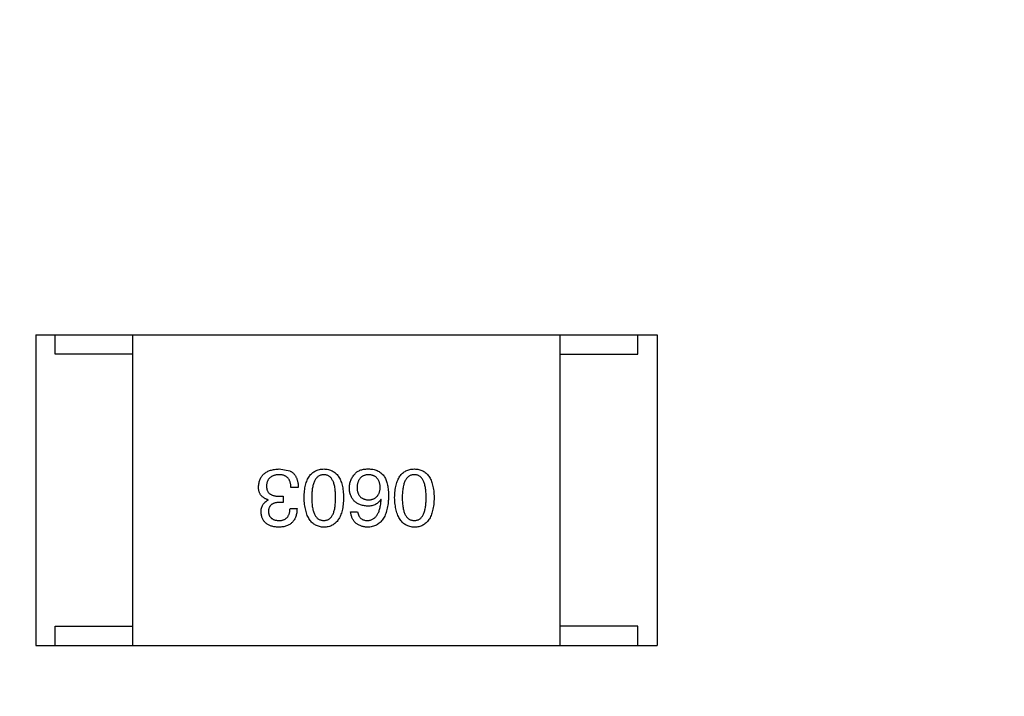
# Model space of a CAD drawing. Header units: millimetres. Extents: x -16 to 538, y -56 to 87.
# Tile 72 of 162: x 452.18 to 454.72, y 4.34 to 6.08. Entities that reach past the tile are written whole.
import ezdxf

# ---------------------------------------------------------------- set-up
doc = ezdxf.new("R2010")
doc.units = ezdxf.units.MM
doc.header["$LTSCALE"] = 1.21
doc.header["$MEASUREMENT"] = 0
doc.header["$PDMODE"] = 3
doc.header["$PDSIZE"] = 0.3125
doc.layers.get('0').update_dxf_attribs({"linetype": 'CONTINUOUS'})
doc.layers.get('DEFPOINTS').update_dxf_attribs({"linetype": 'CONTINUOUS'})
doc.layers.add('Dim', color=3, linetype='CONTINUOUS', lineweight=25)
doc.styles.get("Standard").update_dxf_attribs({"font": 'txt', "width": 0.8})
doc.dimstyles.get("Standard").update_dxf_attribs({"dimtxt": 0.15625, "dimasz": 0.1875, "dimexe": 0.125, "dimexo": 0.0625, "dimgap": 0.09, "dimtad": 0, "dimtih": 1, "dimtoh": 1, "dimzin": 4, "dimdsep": 46, "dimtxsty": 'STANDARD', "dimblk": '_FILLED', "dimblk1": '_FILLED', "dimblk2": '_FILLED', "dimcen": 0.09, "dimazin": 1, "dimtp": 0.01, "dimtm": 0.01, "dimtfac": 1, "dimtofl": 0, "dimtmove": 0, "dimatfit": 3, "dimldrblk": '_FILLED', "dimfxl": 1, "dimtolj": 1, "dimtzin": 4, "dimarcsym": 0})

# ---------------------------------------------------------------- blocks, each defined once
blk = doc.blocks.new('_FILLED')
at = {"color": 0, "linetype": 'ByBlock'}
blk.add_solid([(0, 0), (-1, 0.16667), (-1, -0.16667)], dxfattribs=at)
blk = doc.blocks.new('*D19')
at = {"color": 0, "linetype": 'ByBlock', "lineweight": -2}
for p, q in [((450.6432, 37.0225), (532.5397, 37.0225)), ((532.4147, 37.0225), (532.4147, 16.4209)), ((532.4147, -12.0275), (532.4147, 8.5742)), ((450.6432, -12.0275), (532.5397, -12.0275))]:
    blk.add_line(p, q, dxfattribs=at)
at = {"layer": 'DEFPOINTS', "color": 0, "linetype": 'ByBlock'}
for p in [(450.5807, 37.0225), (450.5807, -12.0275)]:
    blk.add_point(p, dxfattribs=at)
at = {"color": 0, "linetype": 'ByBlock', "lineweight": -2, "xscale": 2.54, "yscale": 2.54, "zscale": 2.54}
for p, rotation in [((532.4147, 37.0225), 90), ((532.4147, -12.0275), 270)]:
    blk.add_blockref('_FILLED', p, dxfattribs=dict(at, rotation=rotation))
at = {"color": 0, "linetype": 'ByBlock', "lineweight": -2, "insert": (532.4147, 12.4975), "char_height": 2.5, "attachment_point": 5, "rotation": 90}
blk.add_mtext('\\A1;49.05', dxfattribs=at)

msp = doc.modelspace()

# ---------------------------------------------------------------- linework, layer by layer
at = {"color": 7, "linetype": 'Continuous'}
for p, q in [((452.2262, 5.2696), (453.8262, 5.2696)), ((452.2262, 5.2696), (452.2262, 4.4696)), ((452.2762, 5.2196), (452.2762, 5.2696)), ((452.4762, 4.4696), (452.4762, 5.2696)), ((453.5762, 4.4696), (453.5762, 5.2696)), ((453.7762, 5.2196), (453.7762, 5.2696)), ((453.8262, 5.2696), (453.8262, 4.4696)), ((452.4762, 5.2196), (452.2762, 5.2196)), ((453.5762, 5.2196), (453.7762, 5.2196)), ((452.853, 4.9244), (452.8801, 4.9195)), ((452.9022, 4.8769), (452.8833, 4.8769)), ((452.8243, 4.8441), (452.8243, 4.8449)), ((452.8538, 4.8539), (452.8629, 4.8539)), ((452.8629, 4.8539), (452.8629, 4.8383)), ((453.1157, 4.8457), (453.1149, 4.8465)), ((452.8629, 4.8383), (452.853, 4.8383)), ((452.8809, 4.8228), (452.8989, 4.8228)), ((453.037, 4.8137), (453.055, 4.8137)), ((452.2762, 4.5196), (452.4762, 4.5196)), ((452.2762, 4.4696), (452.2762, 4.5196)), ((453.7762, 4.5196), (453.5762, 4.5196)), ((453.7762, 4.4696), (453.7762, 4.5196)), ((452.2262, 4.4696), (453.8262, 4.4696))]:
    msp.add_line(p, q, dxfattribs=at)
for points, knots in [([(452.7997, 4.8785), (452.7999, 4.8803), (452.8001, 4.8838), (452.801, 4.8888), (452.8023, 4.8936), (452.8039, 4.8979), (452.8059, 4.902), (452.8083, 4.9057), (452.8111, 4.9091), (452.8142, 4.9122), (452.8178, 4.9149), (452.8217, 4.9173), (452.826, 4.9193), (452.8307, 4.921), (452.8357, 4.9224), (452.8412, 4.9234), (452.847, 4.9241), (452.851, 4.9243), (452.853, 4.9244)], [0, 0, 0, 0, 0.068236, 0.132937, 0.194125, 0.253174, 0.310181, 0.365986, 0.421096, 0.476216, 0.532352, 0.590232, 0.649824, 0.71274, 0.778406, 0.848058, 0.921922, 1, 1, 1, 1]), ([(452.8801, 4.9195), (452.8809, 4.9191), (452.8827, 4.9182), (452.8851, 4.9167), (452.8874, 4.915), (452.8895, 4.9132), (452.8914, 4.9111), (452.8932, 4.9089), (452.8948, 4.9065), (452.8963, 4.9039), (452.8976, 4.9011), (452.8988, 4.8982), (452.8997, 4.8951), (452.9005, 4.8918), (452.9012, 4.8883), (452.9017, 4.8846), (452.902, 4.8808), (452.9021, 4.8782), (452.9022, 4.8769)], [0, 0, 0, 0, 0.056906, 0.113264, 0.168825, 0.223843, 0.279195, 0.335267, 0.392098, 0.450414, 0.51054, 0.572219, 0.636652, 0.703156, 0.773102, 0.845505, 0.921063, 1, 1, 1, 1]), ([(452.9171, 4.8506), (452.9172, 4.8536), (452.9174, 4.8593), (452.9182, 4.8676), (452.9193, 4.8753), (452.9208, 4.8825), (452.9227, 4.8891), (452.9249, 4.8951), (452.9275, 4.9006), (452.9305, 4.9055), (452.9339, 4.9099), (452.9376, 4.9137), (452.9418, 4.9169), (452.9463, 4.9196), (452.9512, 4.9217), (452.9565, 4.9232), (452.9621, 4.9241), (452.966, 4.9243), (452.968, 4.9244)], [0, 0, 0, 0, 0.08769, 0.170218, 0.24749, 0.319818, 0.387758, 0.451391, 0.511445, 0.568185, 0.622681, 0.67526, 0.726746, 0.778428, 0.830764, 0.884397, 0.940866, 1, 1, 1, 1]), ([(452.968, 4.9244), (452.9699, 4.9243), (452.9738, 4.9241), (452.9795, 4.9232), (452.9847, 4.9217), (452.9896, 4.9196), (452.9941, 4.9169), (452.9983, 4.9137), (453.002, 4.9099), (453.0054, 4.9055), (453.0084, 4.9006), (453.011, 4.8951), (453.0132, 4.8891), (453.0151, 4.8825), (453.0166, 4.8753), (453.0177, 4.8676), (453.0185, 4.8593), (453.0187, 4.8536), (453.0188, 4.8506)], [0, 0, 0, 0, 0.059135, 0.115606, 0.169241, 0.221578, 0.273261, 0.324749, 0.377329, 0.431642, 0.488541, 0.548597, 0.612232, 0.680174, 0.752504, 0.829777, 0.912307, 1, 1, 1, 1]), ([(453.0485, 4.9121), (453.0494, 4.9132), (453.0513, 4.9153), (453.0548, 4.9179), (453.0587, 4.9201), (453.0631, 4.9218), (453.068, 4.9232), (453.0733, 4.924), (453.0792, 4.9245), (453.0832, 4.9244), (453.0853, 4.9244)], [0, 0, 0, 0, 0.105033, 0.21147, 0.321511, 0.438526, 0.563605, 0.698055, 0.843218, 1, 1, 1, 1]), ([(453.0853, 4.9244), (453.0874, 4.9243), (453.0914, 4.9241), (453.0972, 4.923), (453.1027, 4.9214), (453.1077, 4.9192), (453.1124, 4.9164), (453.1166, 4.9131), (453.1206, 4.9092), (453.1228, 4.9062), (453.1239, 4.9047)], [0, 0, 0, 0, 0.137449, 0.267856, 0.393219, 0.514735, 0.63397, 0.753734, 0.874967, 1, 1, 1, 1]), ([(453.1503, 4.8506), (453.1504, 4.8536), (453.1506, 4.8593), (453.1514, 4.8676), (453.1524, 4.8753), (453.154, 4.8825), (453.1558, 4.8891), (453.1581, 4.8951), (453.1607, 4.9006), (453.1637, 4.9055), (453.167, 4.9099), (453.1708, 4.9137), (453.1749, 4.9169), (453.1795, 4.9196), (453.1844, 4.9217), (453.1896, 4.9232), (453.1952, 4.9241), (453.1991, 4.9243), (453.2011, 4.9244)], [0, 0, 0, 0, 0.08769, 0.170218, 0.24749, 0.319818, 0.387758, 0.451391, 0.511445, 0.568185, 0.622681, 0.67526, 0.726746, 0.778428, 0.830764, 0.884397, 0.940866, 1, 1, 1, 1]), ([(453.2011, 4.9244), (453.2031, 4.9243), (453.207, 4.9241), (453.2126, 4.9232), (453.2179, 4.9217), (453.2228, 4.9196), (453.2273, 4.9169), (453.2314, 4.9137), (453.2352, 4.9099), (453.2385, 4.9055), (453.2415, 4.9006), (453.2441, 4.8951), (453.2464, 4.8891), (453.2482, 4.8825), (453.2498, 4.8753), (453.2509, 4.8676), (453.2516, 4.8593), (453.2518, 4.8536), (453.2519, 4.8506)], [0, 0, 0, 0, 0.059135, 0.115606, 0.169241, 0.221578, 0.273261, 0.324749, 0.377329, 0.431642, 0.488541, 0.548597, 0.612232, 0.680174, 0.752504, 0.829777, 0.912307, 1, 1, 1, 1]), ([(452.8522, 4.9096), (452.851, 4.9096), (452.8486, 4.9094), (452.8451, 4.9089), (452.8419, 4.9082), (452.8389, 4.9073), (452.8361, 4.9062), (452.8335, 4.9049), (452.8311, 4.9034), (452.829, 4.9017), (452.8271, 4.8998), (452.8254, 4.8977), (452.824, 4.8954), (452.8228, 4.8929), (452.8218, 4.8902), (452.821, 4.8873), (452.8205, 4.8842), (452.8203, 4.8821), (452.8202, 4.881)], [0, 0, 0, 0, 0.076694, 0.149502, 0.218019, 0.283183, 0.345589, 0.405199, 0.462852, 0.519478, 0.575313, 0.630559, 0.687006, 0.744638, 0.804006, 0.866059, 0.931486, 1, 1, 1, 1]), ([(452.8833, 4.8769), (452.8833, 4.8782), (452.8832, 4.8808), (452.8827, 4.8845), (452.8821, 4.8879), (452.8812, 4.8912), (452.88, 4.8941), (452.8786, 4.8968), (452.877, 4.8993), (452.8752, 4.9015), (452.8731, 4.9034), (452.8708, 4.9051), (452.8683, 4.9065), (452.8655, 4.9076), (452.8625, 4.9086), (452.8593, 4.9092), (452.8558, 4.9096), (452.8534, 4.9096), (452.8522, 4.9096)], [0, 0, 0, 0, 0.07723, 0.149593, 0.217944, 0.282232, 0.34411, 0.402297, 0.458791, 0.513966, 0.568538, 0.623291, 0.679957, 0.737243, 0.798142, 0.86118, 0.928728, 1, 1, 1, 1]), ([(452.968, 4.9096), (452.9667, 4.9096), (452.9642, 4.9094), (452.9607, 4.9086), (452.9573, 4.9074), (452.9543, 4.9057), (452.9514, 4.9036), (452.9489, 4.901), (452.9466, 4.8979), (452.9445, 4.8944), (452.9426, 4.8905), (452.9411, 4.8861), (452.9398, 4.8813), (452.9387, 4.876), (452.9378, 4.8703), (452.9372, 4.8641), (452.9369, 4.8575), (452.9368, 4.853), (452.9368, 4.8506)], [0, 0, 0, 0, 0.050879, 0.099377, 0.146973, 0.193618, 0.240619, 0.289461, 0.34047, 0.395283, 0.453059, 0.515633, 0.582666, 0.655287, 0.732971, 0.815933, 0.905166, 1, 1, 1, 1]), ([(452.9983, 4.8506), (452.9983, 4.853), (452.9982, 4.8576), (452.9978, 4.8643), (452.9973, 4.8706), (452.9965, 4.8763), (452.9954, 4.8816), (452.9941, 4.8865), (452.9926, 4.8909), (452.9908, 4.8948), (452.9888, 4.8983), (452.9866, 4.9014), (452.984, 4.9039), (452.9813, 4.906), (452.9783, 4.9077), (452.9751, 4.9088), (452.9716, 4.9095), (452.9692, 4.9096), (452.968, 4.9096)], [0, 0, 0, 0, 0.096457, 0.187288, 0.27178, 0.350132, 0.423455, 0.491343, 0.554037, 0.612253, 0.666313, 0.717038, 0.764921, 0.811214, 0.856775, 0.902988, 0.950234, 1, 1, 1, 1]), ([(453.0337, 4.8752), (453.0338, 4.877), (453.0339, 4.8804), (453.0345, 4.8855), (453.0357, 4.8904), (453.0373, 4.8951), (453.0394, 4.8997), (453.0419, 4.904), (453.045, 4.9082), (453.0473, 4.9108), (453.0485, 4.9121)], [0, 0, 0, 0, 0.12904, 0.253809, 0.377066, 0.499122, 0.621469, 0.744665, 0.870607, 1, 1, 1, 1]), ([(453.0821, 4.9096), (453.081, 4.9096), (453.0788, 4.9094), (453.0757, 4.9088), (453.0728, 4.908), (453.0701, 4.907), (453.0676, 4.9057), (453.0653, 4.9042), (453.0632, 4.9024), (453.0613, 4.9004), (453.0596, 4.8982), (453.0581, 4.8957), (453.0568, 4.893), (453.0557, 4.8901), (453.0548, 4.8869), (453.0542, 4.8835), (453.0536, 4.8799), (453.0535, 4.8773), (453.0534, 4.876)], [0, 0, 0, 0, 0.066682, 0.130303, 0.190802, 0.248749, 0.30534, 0.361219, 0.415721, 0.471765, 0.528279, 0.586428, 0.64659, 0.710143, 0.776461, 0.846692, 0.921137, 1, 1, 1, 1]), ([(453.1132, 4.8769), (453.1131, 4.8782), (453.113, 4.8807), (453.1124, 4.8843), (453.1117, 4.8877), (453.1107, 4.8909), (453.1096, 4.8938), (453.1081, 4.8964), (453.1065, 4.8989), (453.1046, 4.901), (453.1026, 4.903), (453.1003, 4.9047), (453.0978, 4.9062), (453.0951, 4.9073), (453.0921, 4.9083), (453.089, 4.909), (453.0856, 4.9095), (453.0833, 4.9096), (453.0821, 4.9096)], [0, 0, 0, 0, 0.076467, 0.148148, 0.216496, 0.280559, 0.342274, 0.401168, 0.458322, 0.514073, 0.569257, 0.62465, 0.68124, 0.739113, 0.799947, 0.862804, 0.929597, 1, 1, 1, 1]), ([(453.1239, 4.9047), (453.1247, 4.9032), (453.1265, 4.9), (453.1287, 4.8947), (453.1305, 4.889), (453.1319, 4.8829), (453.1331, 4.8763), (453.1339, 4.8692), (453.1345, 4.8617), (453.1345, 4.8566), (453.1345, 4.8539)], [0, 0, 0, 0, 0.101889, 0.209155, 0.322694, 0.442863, 0.569758, 0.70479, 0.848502, 1, 1, 1, 1]), ([(453.2011, 4.9096), (453.1998, 4.9096), (453.1974, 4.9094), (453.1938, 4.9086), (453.1905, 4.9074), (453.1874, 4.9057), (453.1846, 4.9036), (453.182, 4.901), (453.1797, 4.8979), (453.1776, 4.8944), (453.1758, 4.8905), (453.1742, 4.8861), (453.1729, 4.8813), (453.1718, 4.876), (453.171, 4.8703), (453.1704, 4.8641), (453.17, 4.8575), (453.17, 4.853), (453.17, 4.8506)], [0, 0, 0, 0, 0.050879, 0.099377, 0.146973, 0.193618, 0.240619, 0.289461, 0.34047, 0.395283, 0.453059, 0.515633, 0.582666, 0.655287, 0.732971, 0.815933, 0.905166, 1, 1, 1, 1]), ([(453.2314, 4.8506), (453.2314, 4.853), (453.2314, 4.8576), (453.231, 4.8643), (453.2304, 4.8706), (453.2296, 4.8763), (453.2285, 4.8816), (453.2273, 4.8865), (453.2257, 4.8909), (453.2239, 4.8948), (453.2219, 4.8983), (453.2197, 4.9014), (453.2172, 4.9039), (453.2144, 4.906), (453.2115, 4.9077), (453.2082, 4.9088), (453.2047, 4.9095), (453.2023, 4.9096), (453.2011, 4.9096)], [0, 0, 0, 0, 0.096457, 0.187288, 0.27178, 0.350132, 0.423455, 0.491343, 0.554037, 0.612253, 0.666313, 0.717038, 0.764921, 0.811214, 0.856775, 0.902988, 0.950234, 1, 1, 1, 1]), ([(452.8243, 4.8449), (452.8233, 4.8452), (452.8214, 4.8459), (452.8186, 4.847), (452.816, 4.8483), (452.8136, 4.8497), (452.8114, 4.8513), (452.8093, 4.853), (452.8075, 4.8549), (452.8058, 4.8569), (452.8044, 4.8591), (452.8031, 4.8615), (452.8021, 4.864), (452.8013, 4.8666), (452.8005, 4.8694), (452.8001, 4.8723), (452.7998, 4.8753), (452.7998, 4.8774), (452.7997, 4.8785)], [0, 0, 0, 0, 0.069445, 0.136039, 0.200011, 0.261745, 0.322328, 0.381403, 0.438864, 0.496655, 0.554398, 0.612391, 0.672266, 0.733005, 0.79604, 0.861293, 0.928785, 1, 1, 1, 1]), ([(452.8202, 4.881), (452.8203, 4.8799), (452.8203, 4.8777), (452.8207, 4.8747), (452.8214, 4.8718), (452.8223, 4.8691), (452.8234, 4.8667), (452.8249, 4.8645), (452.8266, 4.8624), (452.8286, 4.8606), (452.8309, 4.859), (452.8334, 4.8576), (452.8361, 4.8565), (452.8392, 4.8556), (452.8425, 4.8548), (452.846, 4.8543), (452.8499, 4.8539), (452.8525, 4.8539), (452.8538, 4.8539)], [0, 0, 0, 0, 0.066518, 0.129194, 0.188613, 0.245254, 0.300032, 0.353805, 0.407079, 0.461108, 0.516272, 0.574141, 0.634837, 0.699275, 0.767504, 0.840272, 0.917505, 1, 1, 1, 1]), ([(453.0804, 4.8285), (453.0786, 4.8287), (453.0751, 4.829), (453.0699, 4.8299), (453.0651, 4.831), (453.0606, 4.8326), (453.0565, 4.8344), (453.0527, 4.8365), (453.0493, 4.839), (453.0462, 4.8418), (453.0434, 4.8448), (453.041, 4.8483), (453.0389, 4.852), (453.0371, 4.856), (453.0358, 4.8604), (453.0347, 4.8651), (453.034, 4.87), (453.0338, 4.8735), (453.0337, 4.8752)], [0, 0, 0, 0, 0.074228, 0.144548, 0.211288, 0.274576, 0.335162, 0.393915, 0.450599, 0.506657, 0.562409, 0.618617, 0.676096, 0.735061, 0.79654, 0.860906, 0.928473, 1, 1, 1, 1]), ([(453.0534, 4.876), (453.0535, 4.8748), (453.0536, 4.8724), (453.0541, 4.869), (453.0549, 4.8658), (453.0558, 4.8628), (453.0569, 4.86), (453.0582, 4.8574), (453.0598, 4.8551), (453.0615, 4.8531), (453.0635, 4.8512), (453.0657, 4.8496), (453.068, 4.8482), (453.0706, 4.8471), (453.0734, 4.8462), (453.0764, 4.8455), (453.0796, 4.845), (453.0818, 4.8449), (453.0829, 4.8449)], [0, 0, 0, 0, 0.076288, 0.14871, 0.216387, 0.281386, 0.342528, 0.402111, 0.4591, 0.514852, 0.569974, 0.625644, 0.682226, 0.740156, 0.800362, 0.863471, 0.930116, 1, 1, 1, 1]), ([(453.0829, 4.8449), (453.0841, 4.8449), (453.0863, 4.845), (453.0896, 4.8455), (453.0927, 4.8462), (453.0955, 4.8472), (453.0982, 4.8483), (453.1006, 4.8497), (453.1028, 4.8514), (453.1048, 4.8533), (453.1067, 4.8554), (453.1082, 4.8578), (453.1096, 4.8604), (453.1108, 4.8632), (453.1117, 4.8663), (453.1125, 4.8696), (453.113, 4.8732), (453.1131, 4.8756), (453.1132, 4.8769)], [0, 0, 0, 0, 0.070453, 0.136523, 0.199866, 0.260392, 0.318446, 0.374657, 0.430182, 0.485556, 0.541071, 0.598396, 0.657208, 0.718642, 0.783247, 0.851631, 0.923928, 1, 1, 1, 1]), ([(452.8063, 4.8129), (452.8063, 4.8148), (452.8064, 4.8183), (452.8073, 4.8234), (452.8087, 4.828), (452.8107, 4.8322), (452.8132, 4.8359), (452.8164, 4.8392), (452.8201, 4.842), (452.8229, 4.8434), (452.8243, 4.8441)], [0, 0, 0, 0, 0.143686, 0.277942, 0.40333, 0.521785, 0.638573, 0.755208, 0.874773, 1, 1, 1, 1]), ([(452.968, 4.7744), (452.966, 4.7745), (452.9622, 4.7748), (452.9566, 4.7758), (452.9514, 4.7775), (452.9466, 4.7797), (452.9421, 4.7825), (452.938, 4.7858), (452.9343, 4.7898), (452.9309, 4.7943), (452.9279, 4.7994), (452.9253, 4.805), (452.923, 4.8112), (452.9211, 4.818), (452.9196, 4.8254), (452.9184, 4.8333), (452.9175, 4.8418), (452.9173, 4.8476), (452.9171, 4.8506)], [0, 0, 0, 0, 0.057415, 0.112361, 0.16496, 0.216437, 0.267441, 0.318839, 0.371478, 0.426325, 0.483626, 0.544235, 0.608673, 0.677374, 0.750405, 0.828394, 0.911525, 1, 1, 1, 1]), ([(452.9368, 4.8506), (452.9368, 4.8483), (452.9369, 4.8436), (452.9372, 4.8369), (452.9378, 4.8307), (452.9387, 4.8249), (452.9398, 4.8196), (452.9411, 4.8148), (452.9427, 4.8104), (452.9445, 4.8064), (452.9466, 4.8029), (452.9489, 4.7999), (452.9515, 4.7973), (452.9543, 4.7952), (452.9573, 4.7936), (452.9607, 4.7924), (452.9642, 4.7918), (452.9667, 4.7917), (452.968, 4.7916)], [0, 0, 0, 0, 0.095719, 0.185854, 0.269738, 0.347952, 0.420315, 0.487894, 0.550245, 0.608186, 0.662454, 0.713283, 0.761375, 0.808209, 0.854301, 0.901312, 0.949396, 1, 1, 1, 1]), ([(452.968, 4.7916), (452.9692, 4.7917), (452.9716, 4.7918), (452.9751, 4.7924), (452.9783, 4.7936), (452.9813, 4.7952), (452.984, 4.7973), (452.9866, 4.7999), (452.9888, 4.8029), (452.9908, 4.8064), (452.9926, 4.8104), (452.9941, 4.8148), (452.9954, 4.8196), (452.9965, 4.8249), (452.9973, 4.8307), (452.9978, 4.8369), (452.9982, 4.8436), (452.9983, 4.8483), (452.9983, 4.8506)], [0, 0, 0, 0, 0.049764, 0.097007, 0.143217, 0.188577, 0.235116, 0.282997, 0.333719, 0.387776, 0.445989, 0.508679, 0.576563, 0.649481, 0.728235, 0.812722, 0.903548, 1, 1, 1, 1]), ([(453.0188, 4.8506), (453.0187, 4.8476), (453.0185, 4.8417), (453.0177, 4.8331), (453.0166, 4.8251), (453.0151, 4.8177), (453.0132, 4.8109), (453.011, 4.8047), (453.0084, 4.799), (453.0054, 4.7939), (453.002, 4.7894), (452.9983, 4.7855), (452.9941, 4.7821), (452.9896, 4.7794), (452.9847, 4.7772), (452.9795, 4.7756), (452.9738, 4.7747), (452.9699, 4.7745), (452.968, 4.7744)], [0, 0, 0, 0, 0.088823, 0.172287, 0.250296, 0.323438, 0.392244, 0.456221, 0.516635, 0.573871, 0.628, 0.680335, 0.731489, 0.782557, 0.834044, 0.886738, 0.942089, 1, 1, 1, 1]), ([(453.1345, 4.8539), (453.1344, 4.8508), (453.1342, 4.8447), (453.1334, 4.8358), (453.1323, 4.8275), (453.1306, 4.8199), (453.1287, 4.8128), (453.1263, 4.8063), (453.1235, 4.8004), (453.1203, 4.7951), (453.1168, 4.7904), (453.1127, 4.7863), (453.1083, 4.7828), (453.1035, 4.7799), (453.0983, 4.7776), (453.0927, 4.7759), (453.0867, 4.7748), (453.0826, 4.7745), (453.0804, 4.7744)], [0, 0, 0, 0, 0.087517, 0.169686, 0.246944, 0.319347, 0.387088, 0.450961, 0.511075, 0.567974, 0.622351, 0.675039, 0.726853, 0.778688, 0.83093, 0.884738, 0.941043, 1, 1, 1, 1]), ([(453.1149, 4.8465), (453.114, 4.8451), (453.1123, 4.8423), (453.1091, 4.8386), (453.1055, 4.8354), (453.1013, 4.8329), (453.0967, 4.8309), (453.0917, 4.8295), (453.0862, 4.8286), (453.0824, 4.8285), (453.0804, 4.8285)], [0, 0, 0, 0, 0.122276, 0.239997, 0.35611, 0.473903, 0.59404, 0.720428, 0.855383, 1, 1, 1, 1]), ([(453.0804, 4.7916), (453.0817, 4.7917), (453.0843, 4.7919), (453.0879, 4.7928), (453.0914, 4.7939), (453.0946, 4.7956), (453.0977, 4.7975), (453.1005, 4.8), (453.103, 4.8028), (453.1053, 4.806), (453.1074, 4.8096), (453.1093, 4.8136), (453.1109, 4.818), (453.1123, 4.8228), (453.1135, 4.8279), (453.1145, 4.8335), (453.1152, 4.8395), (453.1155, 4.8436), (453.1157, 4.8457)], [0, 0, 0, 0, 0.054741, 0.107075, 0.158339, 0.208382, 0.258772, 0.310045, 0.362765, 0.417822, 0.475982, 0.537466, 0.602901, 0.673037, 0.747247, 0.826291, 0.910782, 1, 1, 1, 1]), ([(453.2011, 4.7744), (453.1991, 4.7745), (453.1953, 4.7748), (453.1898, 4.7758), (453.1846, 4.7775), (453.1798, 4.7797), (453.1753, 4.7825), (453.1712, 4.7858), (453.1675, 4.7898), (453.1641, 4.7943), (453.1611, 4.7994), (453.1584, 4.805), (453.1562, 4.8112), (453.1543, 4.818), (453.1527, 4.8254), (453.1515, 4.8333), (453.1507, 4.8418), (453.1504, 4.8476), (453.1503, 4.8506)], [0, 0, 0, 0, 0.057415, 0.112361, 0.16496, 0.216437, 0.267441, 0.318839, 0.371478, 0.426325, 0.483626, 0.544235, 0.608673, 0.677374, 0.750405, 0.828394, 0.911525, 1, 1, 1, 1]), ([(453.17, 4.8506), (453.17, 4.8483), (453.17, 4.8436), (453.1704, 4.8369), (453.171, 4.8307), (453.1718, 4.8249), (453.1729, 4.8196), (453.1742, 4.8148), (453.1758, 4.8104), (453.1776, 4.8064), (453.1797, 4.8029), (453.182, 4.7999), (453.1846, 4.7973), (453.1874, 4.7952), (453.1905, 4.7936), (453.1938, 4.7924), (453.1974, 4.7918), (453.1998, 4.7917), (453.2011, 4.7916)], [0, 0, 0, 0, 0.095719, 0.185854, 0.269738, 0.347952, 0.420315, 0.487894, 0.550245, 0.608186, 0.662454, 0.713283, 0.761375, 0.808209, 0.854301, 0.901312, 0.949396, 1, 1, 1, 1]), ([(453.2011, 4.7916), (453.2023, 4.7917), (453.2047, 4.7918), (453.2082, 4.7924), (453.2114, 4.7936), (453.2144, 4.7952), (453.2172, 4.7973), (453.2197, 4.7999), (453.2219, 4.8029), (453.2239, 4.8064), (453.2257, 4.8104), (453.2273, 4.8148), (453.2285, 4.8196), (453.2296, 4.8249), (453.2304, 4.8307), (453.231, 4.8369), (453.2314, 4.8436), (453.2314, 4.8483), (453.2314, 4.8506)], [0, 0, 0, 0, 0.049764, 0.097007, 0.143217, 0.188577, 0.235116, 0.282997, 0.333719, 0.387776, 0.445989, 0.508679, 0.576563, 0.649481, 0.728235, 0.812722, 0.903548, 1, 1, 1, 1]), ([(453.2519, 4.8506), (453.2518, 4.8476), (453.2516, 4.8417), (453.2509, 4.8331), (453.2498, 4.8251), (453.2482, 4.8177), (453.2464, 4.8109), (453.2441, 4.8047), (453.2415, 4.799), (453.2385, 4.7939), (453.2352, 4.7894), (453.2314, 4.7855), (453.2273, 4.7821), (453.2228, 4.7794), (453.2179, 4.7772), (453.2126, 4.7756), (453.207, 4.7747), (453.2031, 4.7745), (453.2011, 4.7744)], [0, 0, 0, 0, 0.088823, 0.172287, 0.250296, 0.323438, 0.392244, 0.456221, 0.516635, 0.573871, 0.628, 0.680335, 0.731489, 0.782557, 0.834044, 0.886738, 0.942089, 1, 1, 1, 1]), ([(452.853, 4.8383), (452.8519, 4.8383), (452.8498, 4.8382), (452.8467, 4.8378), (452.8438, 4.8373), (452.8412, 4.8366), (452.8387, 4.8357), (452.8364, 4.8347), (452.8344, 4.8334), (452.8325, 4.832), (452.8309, 4.8304), (452.8294, 4.8287), (452.8282, 4.8267), (452.8271, 4.8246), (452.8263, 4.8224), (452.8257, 4.8199), (452.8253, 4.8173), (452.8252, 4.8155), (452.8251, 4.8146)], [0, 0, 0, 0, 0.079415, 0.154091, 0.22508, 0.29186, 0.355026, 0.415127, 0.472418, 0.528511, 0.583551, 0.638361, 0.693547, 0.750023, 0.807857, 0.868401, 0.932259, 1, 1, 1, 1]), ([(452.8989, 4.8228), (452.8989, 4.8208), (452.8987, 4.8171), (452.8981, 4.8117), (452.8971, 4.8067), (452.8957, 4.802), (452.894, 4.7976), (452.8919, 4.7937), (452.8895, 4.7901), (452.8867, 4.7869), (452.8835, 4.784), (452.88, 4.7815), (452.8761, 4.7794), (452.8718, 4.7777), (452.8672, 4.7762), (452.8622, 4.7753), (452.8569, 4.7746), (452.8533, 4.7745), (452.8514, 4.7744)], [0, 0, 0, 0, 0.074804, 0.144899, 0.211458, 0.274554, 0.334363, 0.392059, 0.448123, 0.503024, 0.558154, 0.613471, 0.670844, 0.729926, 0.792003, 0.857405, 0.926768, 1, 1, 1, 1]), ([(452.8522, 4.7916), (452.8533, 4.7916), (452.8555, 4.7917), (452.8587, 4.792), (452.8617, 4.7926), (452.8644, 4.7935), (452.867, 4.7946), (452.8693, 4.7959), (452.8714, 4.7975), (452.8734, 4.7994), (452.875, 4.8015), (452.8765, 4.8038), (452.8778, 4.8064), (452.8788, 4.8092), (452.8797, 4.8122), (452.8803, 4.8155), (452.8807, 4.8191), (452.8808, 4.8215), (452.8809, 4.8228)], [0, 0, 0, 0, 0.069877, 0.136363, 0.198671, 0.257968, 0.315462, 0.370709, 0.425568, 0.479847, 0.535753, 0.592303, 0.651386, 0.713311, 0.778642, 0.84836, 0.921866, 1, 1, 1, 1]), ([(452.8514, 4.7744), (452.8497, 4.7745), (452.8463, 4.7747), (452.8414, 4.7753), (452.8369, 4.7762), (452.8326, 4.7774), (452.8287, 4.7788), (452.8251, 4.7805), (452.8218, 4.7825), (452.8188, 4.7848), (452.8161, 4.7873), (452.8137, 4.7902), (452.8117, 4.7933), (452.8099, 4.7967), (452.8086, 4.8004), (452.8075, 4.8043), (452.8067, 4.8085), (452.8064, 4.8114), (452.8063, 4.8129)], [0, 0, 0, 0, 0.077845, 0.151584, 0.221397, 0.287366, 0.350104, 0.410398, 0.467998, 0.524388, 0.579979, 0.635152, 0.690917, 0.747936, 0.806661, 0.867861, 0.932479, 1, 1, 1, 1]), ([(452.8251, 4.8146), (452.8252, 4.8137), (452.8254, 4.8119), (452.8259, 4.8094), (452.8266, 4.807), (452.8274, 4.8048), (452.8284, 4.8028), (452.8297, 4.801), (452.8311, 4.7992), (452.8327, 4.7977), (452.8345, 4.7964), (452.8365, 4.7952), (452.8386, 4.7941), (452.841, 4.7933), (452.8435, 4.7926), (452.8463, 4.7921), (452.8492, 4.7917), (452.8512, 4.7917), (452.8522, 4.7916)], [0, 0, 0, 0, 0.067655, 0.132224, 0.194132, 0.253145, 0.309858, 0.366002, 0.421361, 0.47702, 0.532632, 0.590536, 0.65067, 0.713258, 0.779588, 0.848803, 0.921949, 1, 1, 1, 1]), ([(453.0804, 4.7744), (453.0788, 4.7745), (453.0757, 4.7748), (453.0712, 4.7755), (453.067, 4.7765), (453.063, 4.7777), (453.0593, 4.7792), (453.0559, 4.781), (453.0527, 4.7831), (453.0498, 4.7854), (453.0473, 4.788), (453.045, 4.7909), (453.0429, 4.794), (453.0412, 4.7975), (453.0397, 4.8011), (453.0385, 4.8051), (453.0375, 4.8093), (453.0372, 4.8123), (453.037, 4.8137)], [0, 0, 0, 0, 0.073784, 0.144317, 0.211047, 0.274818, 0.336501, 0.395724, 0.453465, 0.510016, 0.566585, 0.622844, 0.680328, 0.739335, 0.800408, 0.863904, 0.93053, 1, 1, 1, 1]), ([(453.055, 4.8137), (453.0554, 4.812), (453.0561, 4.8087), (453.058, 4.8041), (453.0604, 4.8002), (453.0633, 4.797), (453.0668, 4.7946), (453.0709, 4.7929), (453.0755, 4.7918), (453.0787, 4.7917), (453.0804, 4.7916)], [0, 0, 0, 0, 0.1439, 0.274233, 0.394478, 0.509388, 0.621911, 0.738504, 0.863414, 1, 1, 1, 1])]:
    msp.add_open_spline(points, degree=3, knots=knots, dxfattribs=at)

# ---------------------------------------------------------------- dimensions: what is measured, and where the dimension line sits
at = {"layer": 'Dim'}
dim = msp.add_linear_dim(base=(532.4147, -12.0275), p1=(450.5807, 37.0225), p2=(450.5807, -12.0275), angle=90, dimstyle='STANDARD', override={"dimtxt": 2.5, "dimasz": 2.54, "dimtih": 0, "dimtoh": 0, "dimzin": 0, "dimcen": 0.198, "dimadec": 0, "dimazin": 0, "dimtp": 0, "dimtm": 0, "dimtdec": 4, "dimtzin": 0}, dxfattribs=at)
dim.commit()
dim.dimension.update_dxf_attribs({"geometry": '*D19', "text_midpoint": (532.4147, 12.4975)})

doc.saveas('drawing.dxf')
